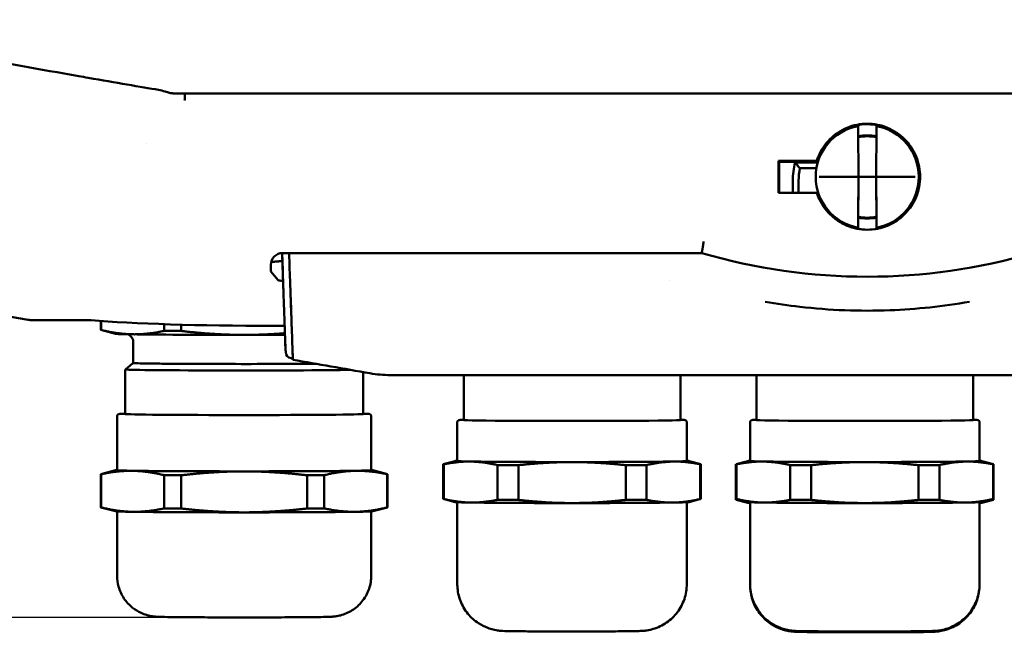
# Model space of a CAD drawing. Header units: millimetres. Extents: x 30 to 861, y 28 to 600.
# Tile 3 of 23: x 155 to 239, y 350 to 403. Entities that reach past the tile are written whole.
import ezdxf

# ---------------------------------------------------------------- set-up
doc = ezdxf.new("R2010")
doc.units = ezdxf.units.MM
doc.header["$LTSCALE"] = 3
doc.layers.add('Dimension (ISO)', color=7, linetype='Continuous', lineweight=25)
doc.layers.add('Visible (ISO)', color=7, linetype='Continuous', lineweight=50)
doc.styles.add('Note Text (ISO)', font='tahoma.ttf')
doc.dimstyles.new('Default (ISO)', dxfattribs={"dimscale": 3, "dimtxt": 2.2, "dimasz": 2, "dimexe": 1, "dimexo": 1, "dimgap": 0.762, "dimtad": 1, "dimdec": 1, "dimrnd": 1e-08, "dimtxsty": 'Note Text (ISO)', "dimblk": 'Filled-1', "dimcen": 0.09, "dimdle": 10, "dimclrd": 256, "dimclre": 256, "dimclrt": 256, "dimadec": 0, "dimazin": 0, "dimtfac": 0.863636, "dimtdec": 0, "dimtmove": 0, "dimatfit": 3, "dimfxl": 1, "dimtolj": 1, "dimlwd": -1, "dimlwe": -1, "dimarcsym": 0})

# ---------------------------------------------------------------- blocks, each defined once
blk = doc.blocks.new('Filled-1')
at = {"color": 0}
for p, q in [((0, 0), (-1, 0.25)), ((-1, 0.25), (-1, -0.25)), ((-1, 0), (0, 0)), ((-1, -0.25), (0, 0))]:
    blk.add_line(p, q, dxfattribs=at)
at = {"color": 0, "flags": 128}
blk.add_lwpolyline([(-1, -0.25), (0, 0), (-1, 0.25), (-1, -0.25)], dxfattribs=at)
at = {"color": 0}
blk.add_solid([(-1, -0.25), (0, 0), (-1, 0.25), (-1, -0.25)], dxfattribs=at)
blk = doc.blocks.new('*D7')
at = {"layer": 'Defpoints', "color": 0, "transparency": 16777216}
for p in [(114.801, 555.774), (198.859, 555.774), (174.095, 351.65)]:
    blk.add_point(p, dxfattribs=at)
at = {"layer": 'Dimension (ISO)', "transparency": 16777216}
for p, q in [((195.859, 555.774), (111.801, 555.774)), ((114.801, 357.65), (114.801, 549.774)), ((171.095, 351.65), (111.801, 351.65))]:
    blk.add_line(p, q, dxfattribs=at)
at = {"layer": 'Dimension (ISO)', "transparency": 16777216, "xscale": 6, "yscale": 6, "zscale": 6}
for p, rotation in [((114.801, 555.774), 90), ((114.801, 351.65), 270)]:
    blk.add_blockref('Filled-1', p, dxfattribs=dict(at, rotation=rotation))
at = {"layer": 'Dimension (ISO)', "transparency": 16777216, "insert": (105.641, 446.633), "char_height": 6.6, "attachment_point": 1, "rotation": 90, "style": 'Note Text (ISO)'}
blk.add_mtext('\\A1;204', dxfattribs=at)

msp = doc.modelspace()

# ---------------------------------------------------------------- linework, layer by layer
at = {"layer": 'Visible (ISO)'}
for p, q in [((168.981, 396.37), (168.968, 396.37)), ((285.144, 396.369), (169.474, 396.369)), ((226.559, 389.271), (226.524, 393.297)), ((228.094, 393.297), (228.059, 389.271)), ((165.773, 392.073), (165.773, 392.073)), ((219.738, 390.639), (223.002, 390.639)), ((219.784, 390.548), (219.738, 390.639)), ((219.784, 390.548), (223.099, 390.548)), ((219.784, 387.898), (219.784, 390.548)), ((223.081, 390.485), (221.155, 390.485)), ((223.115, 390.6), (223.016, 390.6)), ((221.547, 389.994), (222.969, 389.994)), ((220.949, 388.94), (220.94, 387.898)), ((221.44, 387.898), (221.449, 388.945)), ((222.909, 389.249), (222.909, 389.268)), ((223.209, 389.271), (226.559, 389.271)), ((226.524, 385.244), (226.559, 389.271)), ((226.559, 389.249), (226.529, 385.863)), ((226.559, 389.271), (226.559, 389.249)), ((226.559, 389.249), (228.059, 389.249)), ((228.059, 389.249), (228.059, 389.271)), ((228.059, 389.271), (228.094, 385.244)), ((228.059, 389.271), (231.409, 389.271)), ((228.088, 385.863), (228.059, 389.249)), ((231.709, 389.249), (231.709, 389.268)), ((223.004, 387.898), (219.741, 387.898)), ((223.016, 387.898), (223.121, 387.898)), ((223.128, 387.898), (223.128, 387.898)), ((223.445, 387.898), (223.445, 387.898)), ((226.529, 385.863), (226.521, 384.92)), ((226.529, 385.862), (226.529, 385.863)), ((228.088, 385.862), (228.088, 385.863)), ((228.097, 384.92), (228.088, 385.863)), ((226.521, 384.92), (226.521, 384.939)), ((228.097, 384.939), (228.097, 384.92)), ((177.384, 381.286), (177.333, 382.752)), ((177.376, 382.753), (213.179, 382.753)), ((178.008, 380.691), (177.936, 382.753)), ((177.936, 382.753), (178.008, 380.692)), ((213.179, 382.753), (213.193, 382.869)), ((176.377, 381.168), (176.377, 381.755)), ((176.401, 381.971), (177.358, 382.054)), ((176.41, 382.007), (177.356, 382.09)), ((129.459, 381.673), (155.637, 377.057)), ((177.009, 380.431), (176.377, 381.168)), ((210.458, 380.373), (210.455, 380.373)), ((220.625, 377.969), (220.63, 377.969)), ((233.982, 377.969), (233.999, 377.969)), ((155.984, 377.027), (161.02, 377.027)), ((161.847, 376.961), (161.847, 376.2)), ((161.875, 376.959), (161.875, 376.193)), ((163.103, 375.862), (161.854, 376.197)), ((167.266, 376.684), (167.266, 376.112)), ((168.706, 376.64), (168.706, 376.104)), ((176.512, 376.538), (177.553, 376.538)), ((164.617, 375.165), (164.617, 373.366)), ((164.6, 373.366), (163.948, 372.819)), ((178.251, 373.75), (178.251, 373.752)), ((178.254, 373.65), (178.254, 373.647)), ((163.947, 372.818), (163.947, 369.013)), ((184.247, 372.594), (184.247, 369.013)), ((186.575, 372.338), (186.575, 372.338)), ((186.575, 372.338), (268.043, 372.338)), ((192.847, 372.338), (192.847, 368.499)), ((211.347, 372.338), (211.347, 368.499)), ((217.847, 372.338), (217.847, 368.499)), ((236.347, 372.338), (236.347, 368.499)), ((163.247, 364.214), (163.247, 368.813)), ((184.947, 364.214), (184.947, 368.813)), ((192.297, 364.999), (192.297, 368.299)), ((211.897, 364.999), (211.897, 368.299)), ((217.297, 364.999), (217.297, 368.299)), ((236.897, 364.999), (236.897, 368.299)), ((192.102, 365.002), (191.103, 364.734)), ((212.092, 365.002), (213.091, 364.734)), ((217.102, 365.002), (216.103, 364.734)), ((237.092, 365.002), (238.091, 364.734)), ((163.103, 364.217), (161.854, 363.882)), ((185.091, 364.217), (186.341, 363.882)), ((191.097, 361.767), (191.097, 364.731)), ((191.145, 361.758), (191.145, 364.722)), ((195.728, 364.653), (195.728, 361.689)), ((197.514, 361.68), (197.514, 364.644)), ((206.68, 364.644), (206.68, 361.68)), ((208.466, 361.689), (208.466, 364.653)), ((213.049, 364.722), (213.049, 361.758)), ((213.097, 361.767), (213.097, 364.731)), ((216.097, 361.767), (216.097, 364.731)), ((216.145, 361.758), (216.145, 364.722)), ((220.728, 364.653), (220.728, 361.689)), ((222.514, 361.68), (222.514, 364.644)), ((231.68, 364.644), (231.68, 361.68)), ((233.466, 361.689), (233.466, 364.653)), ((238.049, 364.722), (238.049, 361.758)), ((238.097, 361.767), (238.097, 364.731)), ((161.847, 361.049), (161.847, 363.879)), ((161.875, 361.041), (161.875, 363.871)), ((167.266, 363.79), (167.266, 360.96)), ((168.706, 360.953), (168.706, 363.783)), ((179.488, 363.783), (179.488, 360.953)), ((180.928, 360.96), (180.928, 363.79)), ((186.319, 363.871), (186.319, 361.041)), ((186.347, 361.049), (186.347, 363.879)), ((192.102, 361.497), (191.103, 361.764)), ((212.092, 361.497), (213.091, 361.764)), ((216.097, 361.698), (216.097, 361.767)), ((217.102, 361.497), (216.103, 361.764)), ((217.102, 361.427), (216.103, 361.694)), ((216.145, 361.689), (216.145, 361.753)), ((237.092, 361.497), (238.091, 361.764)), ((237.092, 361.427), (238.091, 361.694)), ((238.049, 361.753), (238.049, 361.689)), ((238.097, 361.698), (238.097, 361.767)), ((163.103, 360.711), (161.854, 361.045)), ((185.091, 360.711), (186.341, 361.045)), ((192.297, 354.5), (192.297, 361.482)), ((211.897, 354.5), (211.897, 361.482)), ((217.297, 354.5), (217.297, 361.482)), ((236.897, 354.5), (236.897, 361.482)), ((163.247, 355.214), (163.247, 360.698)), ((184.947, 355.214), (184.947, 360.698)), ((217.297, 354.43), (217.297, 354.5)), ((236.897, 354.43), (236.897, 354.5))]:
    msp.add_line(p, q, dxfattribs=at)
for centre, major_axis, ratio, start_param, end_param in [((-45.808, 460.597), (3399.062, -597.944), 0.007587, 4.768466, 4.7743), ((-45.808, 460.597), (-3399.062, 597.944), 0.007587, 1.632707, 1.632947), ((160.264, 397.876), (-8.519, 1.499), 0.007587, 1.632947, 2.445489), ((170.748, 396.07), (1.77, -0.299), 0.009517, 3.073391, 3.182246), ((169.539, 396.385), (2.425, 0), 0.006453, 4.480505, 4.68561), ((168.955, 395.9), (-0.031, -0.438), 0.16046, 1.281595, 1.821022), ((227.309, 389.268), (-4.4, 0), 0.999891, 4.89242, 6.283185), ((227.309, 389.249), (-4.5, 0), 0.999962, 0.304968, 5.978218), ((227.309, 389.268), (-4.4, 0), 0.999891, 3.141593, 4.53232), ((227.309, 389.249), (3.551, 0), 0.999962, 1.349332, 1.79226), ((227.309, 389.223), (3.525, 0), 0.999962, 1.347794, 1.793799), ((227.309, 389.249), (-3.475, 0), 0.999886, 4.486188, 4.93859), ((224.906, 460.597), (-0.045, 597), 0.008727, 1.688248, 1.692873), ((227.251, 388.885), (-6.302, 0), 0.999848, 6.026443, 6.27446), ((227.251, 388.894), (-5.802, 0), 0.99982, 6.092408, 6.27446), ((227.309, 389.249), (-4.4, 0), 0.999886, 0, 1.390785), ((227.309, 389.249), (-4.4, 0), 0.999886, 1.750807, 3.141593), ((227.309, 389.249), (0, 3.475), 0.999962, 2.915335, 3.36785), ((227.309, 389.249), (-3.551, 0), 0.999962, 1.349277, 1.792315), ((227.309, 389.223), (-3.525, 0), 0.999962, 1.347606, 1.793987), ((177.379, 381.752), (-0.714, 0.704), 0.997264, 5.492206, 7.060264), ((227.309, 431.234), (50.5, 0), 0.999962, 4.428796, 4.995982), ((213.448, 382.869), (0.254, 0), 0.062862, 3.113263, 3.133845), ((177.384, 381.29), (0.017, -0.5), 0.000304, 4.721184, 6.283177), ((178.008, 380.434), (-1, 0), 0.061132, 0.05236, 0.940231), ((178.008, 380.709), (-0.07, 2), 0.000304, 1.579512, 2.093912), ((178.008, 380.709), (0.073, -2.1), 0.000304, 4.721105, 5.235505), ((178.3, 372.216), (-0.524, 15), 0.000304, 4.880163, 5.235505), ((178.3, 372.216), (-0.52, 14.9), 0.000304, 4.880156, 5.235505), ((155.984, 379.029), (-0.179, -1.995), 0.998656, 6.198498, 6.372791), ((176.512, 377.699), (19, 0), 0.061132, 3.75903, 4.712389), ((174.097, 376.2), (-12.25, 0), 0.008727, 0, 0.067912), ((174.097, 376.2), (-12.25, 0), 0.008727, 0.979285, 1.11511), ((174.097, 375.865), (-11, 0), 0.008727, 0.032575, 0.523599), ((174.097, 375.865), (11, 0), 0.008727, 3.665191, 4.712389), ((174.097, 375.865), (11, 0), 0.008727, 4.712389, 5.034529), ((178.182, 374.478), (-0.549, -0.029), 0.381176, 6.271401, 6.282588), ((178.193, 374.318), (0.438, -0.333), 0.999953, 3.845757, 5.187228), ((174.097, 373.366), (-9.497, 0), 0.008727, 6.222992, 8.554477), ((174.097, 373.366), (-9.48, 0), 0.008727, 0, 2.272674), ((193.72, 370.962), (-41.967, 7.4), 0.001492, 5.090158, 5.094103), ((193.703, 370.864), (-41.967, 7.4), 0.001492, 4.925479, 5.089621), ((174.097, 372.818), (-10.15, 0), 0.008727, 6.272785, 8.965762), ((174.097, 369.013), (10.15, 0), 0.008727, 3.141593, 6.283185), ((202.097, 368.499), (-9.25, 0), 0.008727, 0, 3.141593), ((227.097, 368.499), (-9.25, 0), 0.008727, 0, 3.141593), ((202.097, 364.999), (-10, 0), 0.008727, 6.08285, 6.806784), ((202.097, 364.999), (-9.8, 0), 0.008727, 0, 3.141593), ((202.097, 364.999), (10, 0), 0.008727, 3.665191, 4.712389), ((202.097, 364.999), (10, 0), 0.008727, 4.712389, 5.759587), ((202.097, 364.999), (10, 0), 0.008727, 5.759587, 6.48352), ((227.097, 364.999), (-10, 0), 0.008727, 6.08285, 6.806784), ((227.097, 364.999), (-9.8, 0), 0.008727, 0, 3.141593), ((227.097, 364.999), (10, 0), 0.008727, 3.665191, 4.712389), ((227.097, 364.999), (10, 0), 0.008727, 4.712389, 5.759587), ((227.097, 364.999), (10, 0), 0.008727, 5.759587, 6.48352), ((174.097, 364.214), (-11, 0), 0.008727, 6.117852, 6.806784), ((174.097, 364.214), (-10.85, 0), 0.008727, 0, 3.141593), ((174.097, 364.214), (-11, 0), 0.008727, 0.523599, 1.570796), ((174.097, 364.214), (-11, 0), 0.008727, 1.570796, 2.617994), ((174.097, 364.214), (11, 0), 0.008727, 5.759587, 6.448518), ((202.097, 364.731), (-11, 0), 0.008727, 6.25061, 6.377084), ((202.097, 364.731), (11, 0), 0.008727, 4.094891, 4.282689), ((202.097, 364.731), (11, 0), 0.008727, 5.142089, 5.329887), ((202.097, 364.731), (11, 0), 0.008727, 6.189286, 6.31576), ((227.097, 364.731), (-11, 0), 0.008727, 6.25061, 6.377084), ((227.097, 364.731), (11, 0), 0.008727, 4.094891, 4.282689), ((227.097, 364.731), (11, 0), 0.008727, 5.142089, 5.329887), ((227.097, 364.731), (11, 0), 0.008727, 6.189286, 6.31576), ((174.097, 363.879), (-12.25, 0), 0.008727, 6.25061, 6.351098), ((174.097, 363.879), (12.25, 0), 0.008727, 4.120878, 4.256703), ((174.097, 363.879), (12.25, 0), 0.008727, 5.168075, 5.3039), ((174.097, 363.879), (12.25, 0), 0.008727, 6.215273, 6.31576), ((202.097, 361.767), (-11, 0), 0.008727, 0, 0.093899), ((202.097, 361.767), (11, 0), 0.008727, 4.094891, 4.282689), ((202.097, 361.767), (11, 0), 0.008727, 5.142089, 5.329887), ((202.097, 361.767), (11, 0), 0.008727, 6.189286, 6.283185), ((227.097, 361.767), (-11, 0), 0.008727, 0, 0.093899), ((227.097, 361.698), (-11, 0), 0.008727, 0, 0.093899), ((227.097, 361.767), (11, 0), 0.008727, 4.094891, 4.282689), ((227.097, 361.767), (11, 0), 0.008727, 5.142089, 5.329887), ((227.097, 361.767), (11, 0), 0.008727, 6.189286, 6.283185), ((227.097, 361.698), (11, 0), 0.008727, 6.189286, 6.283185), ((174.097, 361.049), (-12.25, 0), 0.008727, 0, 0.067912), ((174.097, 361.049), (-12.25, 0), 0.008727, 0.979285, 1.11511), ((174.097, 361.049), (-12.25, 0), 0.008727, 2.026483, 2.162308), ((174.097, 361.049), (12.25, 0), 0.008727, 6.215273, 6.283185), ((202.097, 361.499), (-10, 0), 0.008727, 0.032575, 0.523599), ((202.097, 361.499), (10, 0), 0.008727, 3.665191, 4.712389), ((202.097, 361.499), (10, 0), 0.008727, 4.712389, 5.759587), ((202.097, 361.499), (10, 0), 0.008727, 5.759587, 6.25061), ((227.097, 361.499), (-10, 0), 0.008727, 0.032575, 0.523599), ((227.097, 361.43), (-10, 0), 0.008727, 0.032575, 0.200335), ((227.097, 361.499), (10, 0), 0.008727, 3.665191, 4.712389), ((227.097, 361.499), (10, 0), 0.008727, 4.712389, 5.759587), ((227.097, 361.499), (10, 0), 0.008727, 5.759587, 6.25061), ((227.097, 361.43), (10, 0), 0.008727, 6.08285, 6.25061), ((174.097, 360.714), (-11, 0), 0.008727, 0.032575, 0.523599), ((174.097, 360.714), (11, 0), 0.008727, 3.665191, 4.712389), ((174.097, 360.714), (11, 0), 0.008727, 4.712389, 5.759587), ((174.097, 360.714), (11, 0), 0.008727, 5.759587, 6.25061)]:
    msp.add_ellipse(centre, major_axis=major_axis, ratio=ratio, start_param=start_param, end_param=end_param, dxfattribs=at)
for points, knots in [([(167.889, 396.403), (167.837, 396.412), (167.784, 396.423), (167.607, 396.466), (167.478, 396.505), (167.147, 396.603), (166.958, 396.657), (166.794, 396.684)], [-0.1024789, -0.1024789, -0.1024789, -0.1024789, -0.0868932, -0.0868932, -0.0512473, -0.0512473, 0, 0, 0, 0]), ([(168.186, 396.376), (168.136, 396.376), (168.085, 396.379), (167.986, 396.387), (167.937, 396.394), (167.889, 396.403)], [-0.04036755, -0.04036755, -0.04036755, -0.04036755, -0.02018489, -0.02018489, -0.00000116, -0.00000116, -0.00000116, -0.00000116]), ([(168.398, 396.374), (168.363, 396.375), (168.328, 396.375), (168.257, 396.375), (168.221, 396.376), (168.186, 396.376)], [-0.02752452, -0.02752452, -0.02752452, -0.02752452, -0.01416958, -0.01416958, 0, 0, 0, 0]), ([(168.968, 396.37), (168.964, 396.37), (168.956, 396.37), (168.939, 396.371), (168.928, 396.371), (168.88, 396.371), (168.827, 396.372), (168.668, 396.373), (168.538, 396.373), (168.398, 396.374)], [-0.1061726, -0.1061726, -0.1061726, -0.1061726, -0.0970685, -0.0970685, -0.0868888, -0.0868888, -0.0529971, -0.0529971, -0.000001, -0.000001, -0.000001, -0.000001]), ([(169.031, 396.003), (169.031, 396.013), (169.032, 396.022), (169.032, 396.031), (169.032, 396.058), (169.032, 396.083), (169.032, 396.108), (169.032, 396.131), (169.031, 396.154), (169.029, 396.175), (169.029, 396.18), (169.029, 396.184), (169.028, 396.189), (169.028, 396.192), (169.028, 396.196), (169.028, 396.199), (169.026, 396.218), (169.024, 396.236), (169.022, 396.252), (169.019, 396.269), (169.017, 396.284), (169.013, 396.298), (169.012, 396.304), (169.01, 396.311), (169.009, 396.316), (169.005, 396.328), (169.002, 396.338), (168.998, 396.346), (168.994, 396.354), (168.99, 396.359), (168.986, 396.364), (168.983, 396.366), (168.981, 396.367), (168.979, 396.368)], [-0.8501512, -0.8501512, -0.8501512, -0.8501512, -0.820433, -0.820433, -0.820433, -0.7363935, -0.7363935, -0.7363935, -0.6560778, -0.6560778, -0.6560778, -0.6382301, -0.6382301, -0.6382301, -0.6247835, -0.6247835, -0.6247835, -0.5482774, -0.5482774, -0.5482774, -0.4689023, -0.4689023, -0.4689023, -0.4298875, -0.4298875, -0.4298875, -0.352135, -0.352135, -0.352135, -0.2759873, -0.2759873, -0.2759873, -0.2351177, -0.2351177, -0.2351177, -0.2351177]), ([(223.004, 387.898), (223.044, 387.775), (223.088, 387.654), (223.369, 386.977), (223.718, 386.468), (224.522, 385.668), (225.028, 385.321), (226.138, 384.862), (226.742, 384.749), (227.875, 384.749), (228.479, 384.862), (229.589, 385.321), (230.096, 385.668), (230.899, 386.468), (231.249, 386.977), (231.712, 388.093), (231.826, 388.699), (231.828, 389.835), (231.715, 390.442), (231.253, 391.559), (230.905, 392.069), (230.101, 392.872), (229.594, 393.22), (228.482, 393.681), (227.876, 393.795), (227.309, 393.795), (226.741, 393.795), (226.136, 393.681), (225.024, 393.22), (224.517, 392.872), (223.713, 392.069), (223.364, 391.559), (223.085, 390.882), (223.041, 390.761), (223.002, 390.639)], [-1.915375, -1.915375, -1.915375, -1.915375, -1.878739, -1.878739, -1.707069, -1.707069, -1.537128, -1.537128, -1.367186, -1.367186, -1.197245, -1.197245, -1.027303, -1.027303, -0.855633, -0.855633, -0.683964, -0.683964, -0.512273, -0.512273, -0.340581, -0.340581, -0.170291, -0.170291, 0, 0, 0, 0.170291, 0.170291, 0.340581, 0.340581, 0.512273, 0.512273, 0.548702, 0.548702, 0.548702, 0.548702]), ([(226.524, 393.297), (226.523, 393.338), (226.523, 393.379), (226.522, 393.451), (226.522, 393.482), (226.522, 393.535), (226.521, 393.556), (226.521, 393.579), (226.521, 393.585), (226.521, 393.593), (226.521, 393.596), (226.521, 393.596)], [-0.04708091, -0.04708091, -0.04708091, -0.04708091, -0.03473358, -0.03473358, -0.02352519, -0.02352519, -0.01237085, -0.01237085, -0.00618099, -0.00618099, 0, 0, 0, 0]), ([(228.097, 393.596), (228.097, 393.594), (228.097, 393.592), (228.096, 393.583), (228.096, 393.577), (228.096, 393.555), (228.096, 393.534), (228.096, 393.481), (228.095, 393.45), (228.095, 393.379), (228.094, 393.338), (228.094, 393.297)], [-0.04688589, -0.04688589, -0.04688589, -0.04688589, -0.04078472, -0.04078472, -0.03467485, -0.03467485, -0.02352165, -0.02352165, -0.01230024, -0.01230024, -0.00000178, -0.00000178, -0.00000178, -0.00000178]), ([(221.155, 390.485), (221.217, 390.406), (221.279, 390.327), (221.409, 390.163), (221.478, 390.078), (221.547, 389.994)], [-0.8027137, -0.8027137, -0.8027137, -0.8027137, -0.416495, -0.416495, 0, 0, 0, 0]), ([(226.521, 384.939), (226.521, 384.942), (226.521, 384.945), (226.521, 384.953), (226.521, 384.96), (226.521, 384.983), (226.522, 385.005), (226.522, 385.058), (226.522, 385.09), (226.523, 385.162), (226.523, 385.203), (226.524, 385.244)], [-0.04688589, -0.04688589, -0.04688589, -0.04688589, -0.04078472, -0.04078472, -0.03467485, -0.03467485, -0.02352165, -0.02352165, -0.01230024, -0.01230024, -0.00000178, -0.00000178, -0.00000178, -0.00000178]), ([(228.094, 385.244), (228.094, 385.203), (228.095, 385.161), (228.095, 385.089), (228.096, 385.057), (228.096, 385.004), (228.096, 384.982), (228.096, 384.958), (228.096, 384.952), (228.097, 384.943), (228.097, 384.94), (228.097, 384.939)], [-0.04708091, -0.04708091, -0.04708091, -0.04708091, -0.03473358, -0.03473358, -0.02352519, -0.02352519, -0.01237085, -0.01237085, -0.00618099, -0.00618099, 0, 0, 0, 0]), ([(213.336, 383.739), (213.33, 383.694), (213.323, 383.65), (213.317, 383.607), (213.31, 383.563), (213.303, 383.52), (213.297, 383.478), (213.295, 383.468), (213.294, 383.458), (213.292, 383.447), (213.286, 383.409), (213.281, 383.371), (213.275, 383.335), (213.269, 383.299), (213.264, 383.265), (213.259, 383.232), (213.257, 383.22), (213.255, 383.208), (213.253, 383.196), (213.249, 383.175), (213.246, 383.154), (213.243, 383.135), (213.238, 383.104), (213.233, 383.075), (213.228, 383.048), (213.224, 383.021), (213.22, 382.997), (213.216, 382.976), (213.215, 382.972), (213.214, 382.969), (213.214, 382.966), (213.21, 382.946), (213.207, 382.93), (213.205, 382.916), (213.202, 382.903), (213.199, 382.892), (213.197, 382.884), (213.196, 382.877), (213.194, 382.872), (213.193, 382.869)], [0, 0, 0, 0, 0.136305, 0.136305, 0.136305, 0.273757, 0.273757, 0.273757, 0.307891, 0.307891, 0.307891, 0.437861, 0.437861, 0.437861, 0.565753, 0.565753, 0.565753, 0.613801, 0.613801, 0.613801, 0.700006, 0.700006, 0.700006, 0.839921, 0.839921, 0.839921, 0.981041, 0.981041, 0.981041, 1.004714, 1.004714, 1.004714, 1.137698, 1.137698, 1.137698, 1.268402, 1.268402, 1.268402, 1.392204, 1.392204, 1.392204, 1.392204]), ([(177.336, 382.752), (177.339, 382.654), (177.343, 382.555), (177.354, 382.222), (177.362, 381.987), (177.378, 381.544), (177.385, 381.335), (177.395, 381.065), (177.397, 381.004), (177.4, 380.921), (177.4, 380.9), (177.404, 380.807), (177.406, 380.737), (177.409, 380.667)], [0.1463292, 0.1463292, 0.1463292, 0.1463292, 0.1759199, 0.1759199, 0.2463751, 0.2463751, 0.3089628, 0.3089628, 0.3275709, 0.3275709, 0.3337879, 0.3337879, 0.3550327, 0.3550327, 0.3550327, 0.3550327]), ([(177.409, 380.667), (177.41, 380.613), (177.412, 380.559), (177.414, 380.503), (177.414, 380.502), (177.416, 380.435), (177.419, 380.371), (177.425, 380.17), (177.43, 380.035), (177.437, 379.825), (177.44, 379.748), (177.444, 379.628), (177.445, 379.584), (177.447, 379.523), (177.448, 379.506), (177.45, 379.448), (177.452, 379.406), (177.453, 379.366)], [-0.1360099, -0.1360099, -0.1360099, -0.1360099, -0.119819, -0.119819, -0.1192718, -0.1192718, -0.0998906, -0.0998906, -0.0584982, -0.0584982, -0.0341679, -0.0341679, -0.0196234, -0.0196234, -0.0140568, -0.0140568, 0, 0, 0, 0]), ([(177.453, 379.366), (177.456, 379.271), (177.46, 379.175), (177.464, 379.035), (177.466, 378.99), (177.476, 378.696), (177.485, 378.442), (177.499, 378.059), (177.504, 377.932), (177.511, 377.734), (177.513, 377.663), (177.523, 377.391), (177.53, 377.189), (177.54, 376.908), (177.542, 376.829), (177.552, 376.56), (177.559, 376.369), (177.57, 376.035), (177.575, 375.893), (177.586, 375.583), (177.593, 375.415), (177.602, 375.172), (177.605, 375.098), (177.611, 374.956), (177.614, 374.889), (177.62, 374.744), (177.624, 374.667), (177.628, 374.59)], [-0.5094948, -0.5094948, -0.5094948, -0.5094948, -0.4766329, -0.4766329, -0.4614783, -0.4614783, -0.3765468, -0.3765468, -0.334904, -0.334904, -0.3117717, -0.3117717, -0.2469777, -0.2469777, -0.2220408, -0.2220408, -0.1619552, -0.1619552, -0.1177721, -0.1177721, -0.065989, -0.065989, -0.0434438, -0.0434438, -0.0231502, -0.0231502, 0, 0, 0, 0]), ([(177.478, 378.656), (177.478, 378.654), (177.478, 378.652), (177.478, 378.642), (177.478, 378.633), (177.479, 378.62), (177.479, 378.616), (177.479, 378.61), (177.479, 378.609), (177.479, 378.607)], [0.34360206, 0.34360206, 0.34360206, 0.34360206, 0.35361811, 0.35361811, 0.39516336, 0.39516336, 0.41690196, 0.41690196, 0.42345962, 0.42345962, 0.42345962, 0.42345962]), ([(177.479, 378.602), (177.479, 378.602), (177.479, 378.603), (177.479, 378.605), (177.479, 378.606), (177.479, 378.607)], [0.0279251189, 0.0279251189, 0.0279251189, 0.0279251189, 0.027975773, 0.027975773, 0.028131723, 0.028131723, 0.028131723, 0.028131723]), ([(177.479, 378.602), (177.479, 378.602), (177.479, 378.602), (177.479, 378.604), (177.479, 378.604), (177.479, 378.605), (177.479, 378.605), (177.479, 378.606), (177.479, 378.606), (177.479, 378.606), (177.479, 378.606), (177.479, 378.607), (177.479, 378.607), (177.479, 378.607), (177.479, 378.607), (177.479, 378.607)], [0, 0, 0, 0, 0.0001165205, 0.0001165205, 0.0003377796, 0.0003377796, 0.0003918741, 0.0003918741, 0.0004441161, 0.0004441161, 0.0004947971, 0.0004947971, 0.0005817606, 0.0005817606, 0.000635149, 0.000635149, 0.000635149, 0.000635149]), ([(236.04, 378.601), (233.796, 378.205), (228.959, 377.684), (223.091, 377.911), (219.563, 378.427), (218.578, 378.6)], [0.591238, 0.591238, 0.591238, 0.591238, 1.283839, 2.061306, 2.365278, 2.365278, 2.365278, 2.365278]), ([(164.617, 375.165), (164.617, 375.242), (164.604, 375.319), (164.556, 375.461), (164.52, 375.529), (164.431, 375.646), (164.377, 375.698), (164.294, 375.755), (164.269, 375.771), (164.224, 375.794), (164.205, 375.803), (164.174, 375.816), (164.162, 375.82), (164.15, 375.824)], [0, 0, 0, 0, 0.02304176, 0.02304176, 0.04562982, 0.04562982, 0.06804099, 0.06804099, 0.07792252, 0.07792252, 0.08559219, 0.08559219, 0.09130495, 0.09130495, 0.09130495, 0.09130495]), ([(177.633, 374.452), (177.621, 374.67), (177.612, 374.881), (177.603, 375.122), (177.602, 375.159), (177.601, 375.195)], [-0.88702913, -0.88702913, -0.88702913, -0.88702913, -0.81759059, -0.81759059, -0.80518824, -0.80518824, -0.80518824, -0.80518824]), ([(177.628, 374.59), (177.628, 374.589), (177.628, 374.588), (177.633, 374.501), (177.638, 374.411), (177.643, 374.314), (177.644, 374.291), (177.644, 374.291)], [-0.043761, -0.043761, -0.043761, -0.043761, -0.0433789, -0.0433789, -0.01781901, -0.01781901, 0, 0, 0, 0]), ([(177.644, 374.291), (177.644, 374.291), (177.644, 374.29), (177.644, 374.289), (177.644, 374.289), (177.644, 374.289), (177.644, 374.289), (177.643, 374.288)], [-0.03332248, -0.03332248, -0.03332248, -0.03332248, -0.01429882, -0.01429882, -0.01206548, -0.01206548, 0, 0, 0, 0]), ([(178.217, 374.721), (178.22, 374.649), (178.222, 374.575), (178.227, 374.43), (178.23, 374.358), (178.237, 374.17), (178.24, 374.065), (178.246, 373.886), (178.249, 373.813), (178.252, 373.723), (178.253, 373.697), (178.254, 373.661), (178.254, 373.651), (178.254, 373.65)], [0, 0, 0, 0, 0.0219261, 0.0219261, 0.0437887, 0.0437887, 0.0809185, 0.0809185, 0.1204679, 0.1204679, 0.1447058, 0.1447058, 0.1689181, 0.1689181, 0.1689181, 0.1689181]), ([(178.251, 373.752), (178.251, 373.753), (178.251, 373.761), (178.25, 373.791), (178.249, 373.816), (178.246, 373.898), (178.244, 373.963), (178.238, 374.12), (178.235, 374.206), (178.229, 374.394), (178.225, 374.497), (178.22, 374.634), (178.219, 374.669), (178.218, 374.704)], [0, 0, 0, 0, 0.0177773, 0.0177773, 0.0383241, 0.0383241, 0.0693804, 0.0693804, 0.0979598, 0.0979598, 0.1279375, 0.1279375, 0.138439, 0.138439, 0.138439, 0.138439]), ([(178.254, 373.647), (178.254, 373.648), (178.254, 373.662), (178.252, 373.703), (178.252, 373.724), (178.251, 373.75)], [0.00151722, 0.00151722, 0.00151722, 0.00151722, 0.02706302, 0.02706302, 0.04387889, 0.04387889, 0.04387889, 0.04387889]), ([(163.247, 368.813), (163.247, 368.837), (163.252, 368.862), (163.267, 368.905), (163.279, 368.924), (163.304, 368.955), (163.317, 368.967), (163.341, 368.984), (163.351, 368.99), (163.371, 369), (163.379, 369.003), (163.398, 369.009), (163.406, 369.011), (163.433, 369.017), (163.446, 369.018), (163.51, 369.025), (163.575, 369.029), (163.745, 369.036), (163.839, 369.039), (163.948, 369.042)], [0, 0, 0, 0, 0.007908, 0.007908, 0.0155279, 0.0155279, 0.0228832, 0.0228832, 0.0299269, 0.0299269, 0.038725, 0.038725, 0.0547076, 0.0547076, 0.099635, 0.099635, 0.2345239, 0.2345239, 0.3412452, 0.3412452, 0.3412452, 0.3412452]), ([(184.247, 369.042), (184.254, 369.041), (184.261, 369.041), (184.43, 369.037), (184.553, 369.032), (184.681, 369.025), (184.713, 369.022), (184.755, 369.017), (184.767, 369.016), (184.797, 369.009), (184.809, 369.007), (184.842, 368.99), (184.85, 368.986), (184.867, 368.974), (184.875, 368.968), (184.895, 368.949), (184.908, 368.934), (184.929, 368.898), (184.937, 368.878), (184.945, 368.843), (184.947, 368.828), (184.947, 368.813)], [3.0165234, 3.0165234, 3.0165234, 3.0165234, 3.0234003, 3.0234003, 3.1856296, 3.1856296, 3.2670437, 3.2670437, 3.3074881, 3.3074881, 3.3282827, 3.3282827, 3.3341489, 3.3341489, 3.3386878, 3.3386878, 3.3460782, 3.3460782, 3.3531688, 3.3531688, 3.3580964, 3.3580964, 3.3580964, 3.3580964]), ([(192.297, 368.299), (192.297, 368.323), (192.301, 368.347), (192.317, 368.389), (192.328, 368.408), (192.353, 368.44), (192.367, 368.452), (192.391, 368.47), (192.401, 368.476), (192.42, 368.485), (192.428, 368.488), (192.446, 368.494), (192.454, 368.496), (192.478, 368.501), (192.488, 368.503), (192.537, 368.508), (192.582, 368.511), (192.7, 368.517), (192.768, 368.519), (192.848, 368.522)], [0, 0, 0, 0, 0.0076447, 0.0076447, 0.0150345, 0.0150345, 0.0221635, 0.0221635, 0.0287702, 0.0287702, 0.0365217, 0.0365217, 0.0498378, 0.0498378, 0.0842024, 0.0842024, 0.1872907, 0.1872907, 0.2750234, 0.2750234, 0.2750234, 0.2750234]), ([(211.342, 368.523), (211.522, 368.517), (211.632, 368.512), (211.713, 368.502), (211.724, 368.501), (211.754, 368.492), (211.769, 368.489), (211.806, 368.468), (211.82, 368.459), (211.846, 368.434), (211.859, 368.419), (211.879, 368.384), (211.887, 368.365), (211.895, 368.33), (211.897, 368.315), (211.897, 368.299)], [2.7564158, 2.7564158, 2.7564158, 2.7564158, 2.9541596, 2.9541596, 2.987111, 2.987111, 3.0044855, 3.0044855, 3.0120533, 3.0120533, 3.0189726, 3.0189726, 3.0257815, 3.0257815, 3.0307617, 3.0307617, 3.0307617, 3.0307617]), ([(217.297, 368.299), (217.297, 368.323), (217.301, 368.347), (217.317, 368.389), (217.328, 368.408), (217.353, 368.44), (217.367, 368.452), (217.391, 368.47), (217.401, 368.476), (217.42, 368.485), (217.428, 368.488), (217.446, 368.494), (217.454, 368.496), (217.478, 368.501), (217.488, 368.503), (217.537, 368.508), (217.582, 368.511), (217.7, 368.517), (217.768, 368.519), (217.848, 368.522)], [0, 0, 0, 0, 0.0076447, 0.0076447, 0.0150345, 0.0150345, 0.0221635, 0.0221635, 0.0287702, 0.0287702, 0.0365217, 0.0365217, 0.0498378, 0.0498378, 0.0842024, 0.0842024, 0.1872907, 0.1872907, 0.2750234, 0.2750234, 0.2750234, 0.2750234]), ([(236.342, 368.523), (236.522, 368.517), (236.632, 368.512), (236.713, 368.502), (236.724, 368.501), (236.754, 368.492), (236.769, 368.489), (236.806, 368.468), (236.82, 368.459), (236.846, 368.434), (236.859, 368.419), (236.879, 368.384), (236.887, 368.365), (236.895, 368.33), (236.897, 368.315), (236.897, 368.299)], [2.7564158, 2.7564158, 2.7564158, 2.7564158, 2.9541596, 2.9541596, 2.987111, 2.987111, 3.0044855, 3.0044855, 3.0120533, 3.0120533, 3.0189726, 3.0189726, 3.0257815, 3.0257815, 3.0307617, 3.0307617, 3.0307617, 3.0307617]), ([(184.947, 355.214), (184.947, 354.836), (184.884, 354.452), (184.644, 353.742), (184.466, 353.405), (184.019, 352.811), (183.744, 352.547), (183.134, 352.125), (182.788, 351.96), (182.298, 351.815), (182.151, 351.782), (181.968, 351.751), (181.917, 351.743), (181.815, 351.73), (181.768, 351.726), (181.679, 351.718), (181.64, 351.715), (181.529, 351.708), (181.468, 351.705), (181.203, 351.695), (180.96, 351.689), (180.383, 351.68), (180.081, 351.676), (179.197, 351.667), (178.542, 351.662), (177.136, 351.655), (176.374, 351.653), (174.823, 351.65), (174.015, 351.649), (172.45, 351.651), (171.674, 351.653), (170.246, 351.659), (169.578, 351.663), (168.426, 351.672), (167.931, 351.678), (167.156, 351.691), (166.907, 351.695), (166.608, 351.711), (166.558, 351.714), (166.453, 351.723), (166.409, 351.727), (166.32, 351.738), (166.279, 351.743), (166.168, 351.76), (166.094, 351.773), (165.931, 351.808), (165.84, 351.831), (165.596, 351.904), (165.441, 351.962), (165.035, 352.148), (164.789, 352.299), (164.284, 352.701), (164.033, 352.974), (163.627, 353.584), (163.47, 353.931), (163.289, 354.589), (163.247, 354.903), (163.247, 355.214)], [0, 0, 0, 0, 0.113558, 0.113558, 0.225062, 0.225062, 0.336628, 0.336628, 0.447899, 0.447899, 0.493814, 0.493814, 0.513549, 0.513549, 0.538578, 0.538578, 0.569238, 0.569238, 0.635584, 0.635584, 0.835258, 0.835258, 0.992507, 0.992507, 1.241489, 1.241489, 1.480013, 1.480013, 1.716611, 1.716611, 1.952773, 1.952773, 2.189184, 2.189184, 2.426924, 2.426924, 2.670264, 2.670264, 2.716562, 2.716562, 2.741434, 2.741434, 2.758704, 2.758704, 2.783819, 2.783819, 2.812701, 2.812701, 2.862213, 2.862213, 2.947617, 2.947617, 3.056136, 3.056136, 3.167594, 3.167594, 3.260912, 3.260912, 3.260912, 3.260912]), ([(211.897, 354.5), (211.897, 354.067), (211.825, 353.629), (211.551, 352.817), (211.347, 352.432), (210.836, 351.754), (210.522, 351.452), (209.824, 350.969), (209.43, 350.781), (208.848, 350.609), (208.661, 350.569), (208.425, 350.532), (208.359, 350.524), (208.245, 350.512), (208.196, 350.508), (208.107, 350.501), (208.067, 350.499), (207.946, 350.493), (207.875, 350.49), (207.554, 350.48), (207.234, 350.475), (206.352, 350.465), (205.766, 350.46), (204.57, 350.454), (203.967, 350.451), (202.739, 350.449), (202.098, 350.449), (200.856, 350.45), (200.239, 350.451), (199.103, 350.456), (198.569, 350.459), (197.646, 350.467), (197.247, 350.471), (196.611, 350.481), (196.408, 350.484), (196.137, 350.498), (196.099, 350.501), (196.022, 350.506), (195.988, 350.509), (195.912, 350.516), (195.872, 350.52), (195.762, 350.533), (195.689, 350.544), (195.53, 350.572), (195.443, 350.59), (195.206, 350.648), (195.054, 350.694), (194.63, 350.851), (194.363, 350.986), (193.774, 351.369), (193.463, 351.648), (192.935, 352.291), (192.716, 352.667), (192.411, 353.46), (192.322, 353.887), (192.299, 354.374), (192.297, 354.437), (192.297, 354.5)], [0, 0, 0, 0, 0.129752, 0.129752, 0.257158, 0.257158, 0.384644, 0.384644, 0.511975, 0.511975, 0.568784, 0.568784, 0.592936, 0.592936, 0.617834, 0.617834, 0.647896, 0.647896, 0.717003, 0.717003, 0.926165, 0.926165, 1.154525, 1.154525, 1.344098, 1.344098, 1.531709, 1.531709, 1.718767, 1.718767, 1.906087, 1.906087, 2.094871, 2.094871, 2.289916, 2.289916, 2.31954, 2.31954, 2.33877, 2.33877, 2.356177, 2.356177, 2.381146, 2.381146, 2.408538, 2.408538, 2.456204, 2.456204, 2.544941, 2.544941, 2.667298, 2.667298, 2.794635, 2.794635, 2.922117, 2.922117, 2.941, 2.941, 2.941, 2.941]), ([(236.897, 354.5), (236.897, 354.067), (236.825, 353.629), (236.551, 352.817), (236.347, 352.432), (235.836, 351.754), (235.522, 351.452), (234.824, 350.969), (234.43, 350.781), (233.848, 350.609), (233.661, 350.569), (233.425, 350.532), (233.359, 350.524), (233.245, 350.512), (233.196, 350.508), (233.107, 350.501), (233.067, 350.499), (232.946, 350.493), (232.875, 350.49), (232.554, 350.48), (232.234, 350.475), (231.352, 350.465), (230.766, 350.46), (229.57, 350.454), (228.967, 350.451), (227.739, 350.449), (227.098, 350.449), (225.856, 350.45), (225.239, 350.451), (224.103, 350.456), (223.569, 350.459), (222.646, 350.467), (222.247, 350.471), (221.611, 350.481), (221.408, 350.484), (221.137, 350.498), (221.099, 350.501), (221.022, 350.506), (220.988, 350.509), (220.912, 350.516), (220.872, 350.52), (220.762, 350.533), (220.689, 350.544), (220.53, 350.572), (220.443, 350.59), (220.206, 350.648), (220.054, 350.694), (219.63, 350.851), (219.363, 350.986), (218.774, 351.369), (218.463, 351.648), (217.935, 352.291), (217.716, 352.667), (217.411, 353.46), (217.322, 353.887), (217.299, 354.374), (217.297, 354.437), (217.297, 354.5)], [0, 0, 0, 0, 0.129752, 0.129752, 0.257158, 0.257158, 0.384644, 0.384644, 0.511975, 0.511975, 0.568784, 0.568784, 0.592936, 0.592936, 0.617834, 0.617834, 0.647896, 0.647896, 0.717003, 0.717003, 0.926165, 0.926165, 1.154525, 1.154525, 1.344098, 1.344098, 1.531709, 1.531709, 1.718767, 1.718767, 1.906087, 1.906087, 2.094871, 2.094871, 2.289916, 2.289916, 2.31954, 2.31954, 2.33877, 2.33877, 2.356177, 2.356177, 2.381146, 2.381146, 2.408538, 2.408538, 2.456204, 2.456204, 2.544941, 2.544941, 2.667298, 2.667298, 2.794635, 2.794635, 2.922117, 2.922117, 2.941, 2.941, 2.941, 2.941]), ([(236.897, 354.43), (236.897, 353.997), (236.825, 353.559), (236.551, 352.747), (236.347, 352.362), (235.836, 351.684), (235.522, 351.382), (234.824, 350.899), (234.43, 350.711), (233.848, 350.539), (233.661, 350.499), (233.425, 350.463), (233.359, 350.454), (233.245, 350.442), (233.196, 350.438), (233.107, 350.431), (233.067, 350.429), (232.946, 350.423), (232.875, 350.42), (232.554, 350.41), (232.234, 350.405), (231.352, 350.395), (230.766, 350.39), (229.57, 350.384), (228.967, 350.382), (227.739, 350.379), (227.098, 350.379), (225.856, 350.38), (225.239, 350.382), (224.103, 350.386), (223.569, 350.389), (222.646, 350.397), (222.247, 350.401), (221.611, 350.411), (221.408, 350.415), (221.137, 350.429), (221.099, 350.431), (221.022, 350.436), (220.988, 350.439), (220.912, 350.446), (220.872, 350.45), (220.762, 350.464), (220.689, 350.474), (220.53, 350.502), (220.443, 350.52), (220.206, 350.578), (220.054, 350.624), (219.63, 350.781), (219.363, 350.916), (218.774, 351.299), (218.463, 351.578), (217.935, 352.221), (217.716, 352.598), (217.411, 353.39), (217.322, 353.817), (217.299, 354.304), (217.297, 354.367), (217.297, 354.43)], [0, 0, 0, 0, 0.129752, 0.129752, 0.257158, 0.257158, 0.384644, 0.384644, 0.511975, 0.511975, 0.568784, 0.568784, 0.592936, 0.592936, 0.617834, 0.617834, 0.647896, 0.647896, 0.717003, 0.717003, 0.926165, 0.926165, 1.154525, 1.154525, 1.344098, 1.344098, 1.531709, 1.531709, 1.718767, 1.718767, 1.906087, 1.906087, 2.094871, 2.094871, 2.289916, 2.289916, 2.31954, 2.31954, 2.33877, 2.33877, 2.356177, 2.356177, 2.381146, 2.381146, 2.408538, 2.408538, 2.456204, 2.456204, 2.544941, 2.544941, 2.667298, 2.667298, 2.794635, 2.794635, 2.922117, 2.922117, 2.941, 2.941, 2.941, 2.941])]:
    msp.add_open_spline(points, degree=3, knots=knots, dxfattribs=at)
for points, weights in [([(223.002, 390.639), (223.009, 390.62), (223.016, 390.6)], [1.00000000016, 1.00000000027, 1.00000000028]), ([(223.016, 387.898), (223.01, 387.898), (223.004, 387.898)], [1.00000000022, 1.00000000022, 1.00000000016]), ([(164.571, 375.817), (163.295, 375.837), (161.875, 376.193)], [1, 1.08574144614, 1.1154562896]), ([(167.266, 376.112), (165.846, 375.798), (164.571, 375.817)], [1.1154562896, 1.08574144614, 1]), ([(174.097, 375.769), (171.546, 375.769), (168.706, 376.104)], [1, 1.08574144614, 1.1154562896]), ([(177.575, 375.913), (175.794, 375.769), (174.097, 375.769)], [1.08749120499, 1.05547039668, 1]), ([(191.145, 364.722), (192.346, 364.972), (193.437, 364.956)], [1, 1.0246950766, 1]), ([(193.437, 364.956), (194.528, 364.939), (195.728, 364.653)], [1, 1.0246950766, 1]), ([(208.466, 364.653), (209.666, 364.939), (210.757, 364.956)], [1, 1.0246950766, 1]), ([(210.757, 364.956), (211.848, 364.972), (213.049, 364.722)], [1, 1.0246950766, 1]), ([(216.145, 364.722), (217.346, 364.972), (218.437, 364.956)], [1, 1.0246950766, 1]), ([(218.437, 364.956), (219.528, 364.939), (220.728, 364.653)], [1, 1.0246950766, 1]), ([(233.466, 364.653), (234.666, 364.939), (235.757, 364.956)], [1, 1.0246950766, 1]), ([(235.757, 364.956), (236.848, 364.972), (238.049, 364.722)], [1, 1.0246950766, 1]), ([(161.875, 363.871), (163.295, 364.185), (164.571, 364.166)], [1.1154562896, 1.08574144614, 1]), ([(164.571, 364.166), (165.846, 364.146), (167.266, 363.79)], [1, 1.08574144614, 1.1154562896]), ([(168.706, 363.783), (171.546, 364.118), (174.097, 364.118)], [1.1154562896, 1.08574144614, 1]), ([(174.097, 364.118), (176.648, 364.118), (179.488, 363.783)], [1, 1.08574144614, 1.1154562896]), ([(180.928, 363.79), (182.348, 364.146), (183.623, 364.166)], [1.1154562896, 1.08574144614, 1]), ([(183.623, 364.166), (184.899, 364.185), (186.319, 363.871)], [1, 1.08574144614, 1.1154562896]), ([(197.514, 364.644), (199.915, 364.912), (202.097, 364.912)], [1, 1.0246950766, 1]), ([(202.097, 364.912), (204.279, 364.912), (206.68, 364.644)], [1, 1.0246950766, 1]), ([(222.514, 364.644), (224.915, 364.912), (227.097, 364.912)], [1, 1.0246950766, 1]), ([(227.097, 364.912), (229.279, 364.912), (231.68, 364.644)], [1, 1.0246950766, 1]), ([(193.437, 361.456), (192.346, 361.472), (191.145, 361.758)], [1, 1.0246950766, 1]), ([(195.728, 361.689), (194.528, 361.439), (193.437, 361.456)], [1, 1.0246950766, 1]), ([(202.097, 361.412), (199.915, 361.412), (197.514, 361.68)], [1, 1.0246950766, 1]), ([(206.68, 361.68), (204.279, 361.412), (202.097, 361.412)], [1, 1.0246950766, 1]), ([(210.757, 361.456), (209.666, 361.439), (208.466, 361.689)], [1, 1.0246950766, 1]), ([(213.049, 361.758), (211.848, 361.472), (210.757, 361.456)], [1, 1.0246950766, 1]), ([(218.437, 361.456), (217.346, 361.472), (216.145, 361.758)], [1, 1.0246950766, 1]), ([(217.073, 361.505), (216.623, 361.575), (216.145, 361.689)], [1.01177055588, 1.00967839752, 1]), ([(220.728, 361.689), (219.528, 361.439), (218.437, 361.456)], [1, 1.0246950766, 1]), ([(227.097, 361.412), (224.915, 361.412), (222.514, 361.68)], [1, 1.0246950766, 1]), ([(231.68, 361.68), (229.279, 361.412), (227.097, 361.412)], [1, 1.0246950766, 1]), ([(235.757, 361.456), (234.666, 361.439), (233.466, 361.689)], [1, 1.0246950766, 1]), ([(238.049, 361.758), (236.848, 361.472), (235.757, 361.456)], [1, 1.0246950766, 1]), ([(238.049, 361.689), (237.571, 361.575), (237.121, 361.505)], [1, 1.00967839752, 1.01177055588]), ([(164.571, 360.666), (163.295, 360.685), (161.875, 361.041)], [1, 1.08574144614, 1.1154562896]), ([(167.266, 360.96), (165.846, 360.646), (164.571, 360.666)], [1.1154562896, 1.08574144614, 1]), ([(174.097, 360.618), (171.546, 360.618), (168.706, 360.953)], [1, 1.08574144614, 1.1154562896]), ([(179.488, 360.953), (176.648, 360.618), (174.097, 360.618)], [1.1154562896, 1.08574144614, 1]), ([(183.623, 360.666), (182.348, 360.646), (180.928, 360.96)], [1, 1.08574144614, 1.1154562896]), ([(186.319, 361.041), (184.899, 360.685), (183.623, 360.666)], [1.1154562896, 1.08574144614, 1]), ([(217.297, 361.472), (217.239, 361.48), (217.181, 361.488)], [1.01234299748, 1.01231889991, 1.01216691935]), ([(237.013, 361.488), (236.955, 361.48), (236.897, 361.472)], [1.01216691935, 1.01231889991, 1.01234299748])]:
    msp.add_rational_spline(points, weights, degree=2, dxfattribs=at)
for points in [[(177.481, 378.576), (177.48, 378.585), (177.479, 378.593), (177.479, 378.602)], [(177.633, 374.449), (177.619, 374.705), (177.61, 374.954), (177.601, 375.195)], [(186.575, 372.338), (185.993, 372.338), (185.411, 372.389), (184.838, 372.49)]]:
    msp.add_open_spline(points, degree=3, dxfattribs=at)

# ---------------------------------------------------------------- dimensions: what is measured, and where the dimension line sits
at = {"layer": 'Dimension (ISO)'}
dim = msp.add_linear_dim(base=(114.801, 555.774), p1=(174.095, 351.65), p2=(198.859, 555.774), angle=270, dimstyle='Default (ISO)', override={"dimgap": 0.762, "dimdec": 0, "dimtol": 0, "dimlim": 0, "dimtp": 0, "dimtm": 0, "dimtdec": 0, "dimtofl": 0, "dimatfit": 1}, dxfattribs=at)
dim.commit()
dim.dimension.update_dxf_attribs({"geometry": '*D7', "text_midpoint": (114.801, 453.712), "dimtype": 160})

doc.saveas('drawing.dxf')
